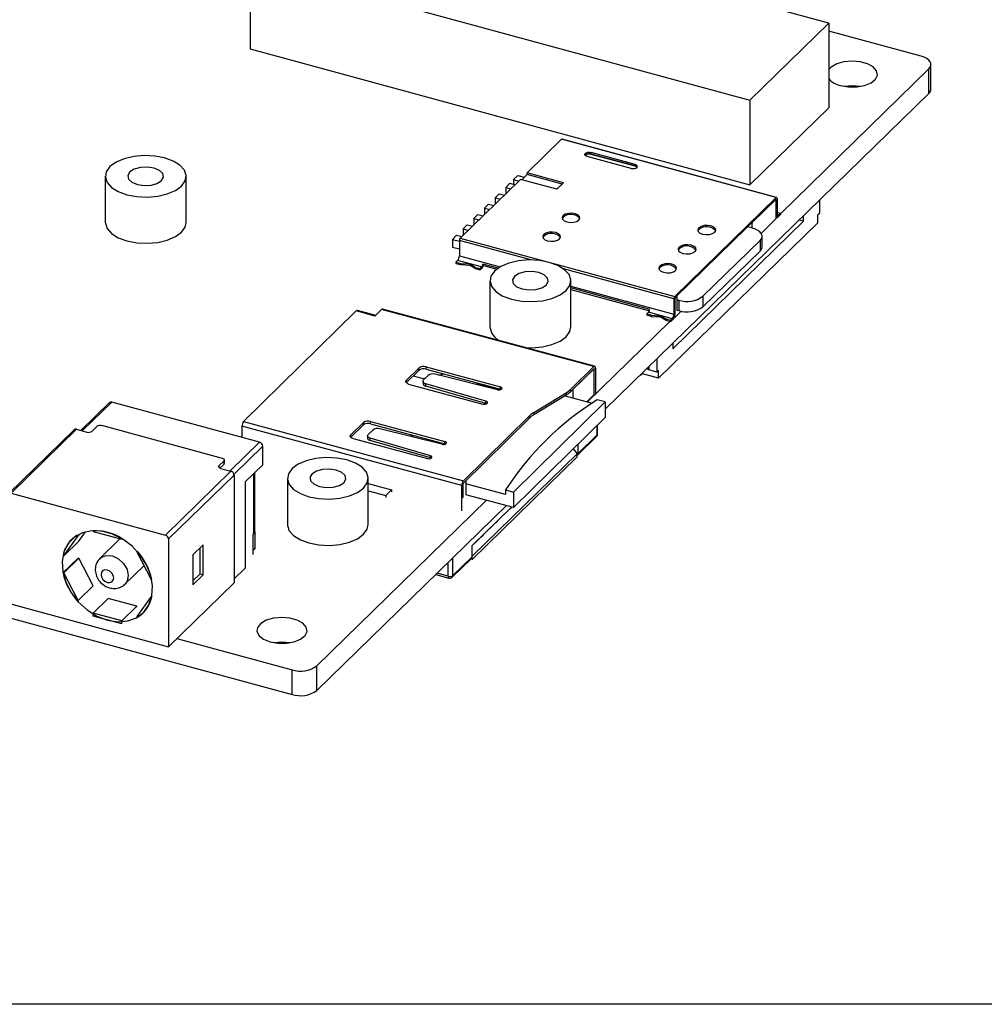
# Model space of a CAD drawing. Header units: millimetres. Extents: x 1628 to 1925, y 2096 to 2516.
# Tile 13 of 40: x 1758 to 1812, y 2096 to 2151. Entities that reach past the tile are written whole.
import ezdxf

# ---------------------------------------------------------------- set-up
doc = ezdxf.new("R2010")
doc.units = ezdxf.units.MM

msp = doc.modelspace()

# ---------------------------------------------------------------- linework, layer by layer
at = {"color": 7, "linetype": 'Continuous', "lineweight": 25}
for p, q in [((1803.504, 2150.721), (1775.69, 2158.281)), ((1771.303, 2153.999), (1771.303, 2149.285)), ((1771.303, 2153.999), (1799.118, 2146.44)), ((1799.118, 2146.44), (1803.504, 2150.721)), ((1803.504, 2150.721), (1803.504, 2146.007)), ((1808.647, 2148.881), (1803.504, 2150.278)), ((1771.303, 2149.285), (1799.118, 2141.725)), ((1809.189, 2147.047), (1809.189, 2148.418)), ((1800.812, 2140.112), (1809.071, 2148.174)), ((1809.071, 2146.802), (1809.071, 2148.174)), ((1791.064, 2129.227), (1809.071, 2146.802)), ((1799.118, 2146.44), (1799.118, 2141.725)), ((1799.118, 2141.725), (1803.504, 2146.007)), ((1788.639, 2144.255), (1786.718, 2142.38)), ((1800.578, 2141.01), (1788.639, 2144.255)), ((1800.605, 2141.021), (1788.665, 2144.266)), ((1792.731, 2142.853), (1790.279, 2143.52)), ((1790.279, 2143.434), (1790.279, 2143.52)), ((1792.731, 2142.768), (1790.279, 2143.434)), ((1790.279, 2143.417), (1790.279, 2143.434)), ((1664.005, 2143.144), (1773.645, 2113.346)), ((1792.506, 2142.634), (1790.054, 2143.301)), ((1792.731, 2142.75), (1790.279, 2143.417)), ((1788.744, 2141.829), (1786.718, 2142.38)), ((1786.718, 2142.294), (1786.718, 2142.38)), ((1792.731, 2142.768), (1792.731, 2142.853)), ((1792.731, 2142.75), (1792.731, 2142.768)), ((1763.252, 2142.194), (1763.252, 2139.623)), ((1767.752, 2139.623), (1767.752, 2142.194)), ((1786.349, 2142.02), (1782.996, 2138.748)), ((1785.761, 2141.804), (1785.528, 2141.577)), ((1785.761, 2141.804), (1786.048, 2141.727)), ((1786.205, 2142.237), (1785.972, 2142.009)), ((1785.972, 2142.009), (1785.972, 2141.747)), ((1785.972, 2142.009), (1786.258, 2141.932)), ((1786.205, 2142.237), (1786.56, 2142.141)), ((1788.376, 2141.47), (1786.349, 2142.02)), ((1786.418, 2142.002), (1786.718, 2142.294)), ((1788.676, 2141.762), (1786.718, 2142.294)), ((1788.744, 2141.829), (1788.376, 2141.47)), ((1785.528, 2141.577), (1785.815, 2141.499)), ((1785.528, 2141.577), (1785.528, 2141.219)), ((1788.364, 2141.473), (1788.663, 2141.765)), ((1785.169, 2141.226), (1784.935, 2140.998)), ((1784.935, 2140.998), (1785.222, 2140.92)), ((1784.935, 2140.998), (1784.935, 2140.64)), ((1785.169, 2141.226), (1785.456, 2141.148)), ((1800.578, 2141.01), (1794.936, 2135.503)), ((1800.532, 2140.879), (1794.983, 2135.463)), ((1800.578, 2140.924), (1799.268, 2139.645)), ((1800.578, 2139.836), (1800.578, 2140.924)), ((1800.578, 2140.007), (1800.578, 2140.838)), ((1800.625, 2140.97), (1800.625, 2140.035)), ((1802.988, 2140.865), (1802.988, 2140.131)), ((1784.576, 2140.647), (1784.343, 2140.42)), ((1784.343, 2140.42), (1784.343, 2140.062)), ((1784.343, 2140.42), (1784.63, 2140.342)), ((1784.576, 2140.647), (1784.863, 2140.57)), ((1800.812, 2140.132), (1800.625, 2140.183)), ((1783.983, 2140.069), (1783.75, 2139.841)), ((1783.75, 2139.841), (1784.037, 2139.763)), ((1783.75, 2139.841), (1783.75, 2139.483)), ((1783.983, 2140.069), (1784.27, 2139.991)), ((1788.723, 2139.917), (1788.672, 2139.84)), ((1802.895, 2139.611), (1794.028, 2130.957)), ((1794.821, 2132.588), (1802.101, 2139.694)), ((1800.578, 2139.836), (1799.742, 2139.019)), ((1800.578, 2139.916), (1800.619, 2139.905)), ((1800.578, 2139.884), (1800.604, 2139.909)), ((1800.812, 2140.132), (1800.672, 2139.995)), ((1800.812, 2140.063), (1800.672, 2139.927)), ((1800.812, 2140.132), (1800.812, 2140.063)), ((1802.101, 2139.694), (1801.857, 2139.761)), ((1802.101, 2139.694), (1802.101, 2139.999)), ((1802.988, 2140.131), (1802.895, 2140.04)), ((1802.895, 2139.611), (1802.895, 2140.04)), ((1783.391, 2139.49), (1783.157, 2139.263)), ((1783.157, 2139.263), (1783.157, 2138.905)), ((1783.157, 2139.263), (1783.444, 2139.185)), ((1783.391, 2139.49), (1783.677, 2139.413)), ((1796.28, 2139.236), (1796.229, 2139.159)), ((1799.263, 2139.307), (1798.996, 2139.379)), ((1799.244, 2139.312), (1799.244, 2139.579)), ((1782.798, 2138.912), (1782.565, 2138.684)), ((1782.565, 2138.684), (1782.565, 2138.256)), ((1782.565, 2138.684), (1782.95, 2138.58)), ((1782.798, 2138.912), (1783.085, 2138.834)), ((1782.95, 2138.616), (1782.95, 2137.768)), ((1787.644, 2138.865), (1787.593, 2138.788)), ((1796.507, 2135.513), (1799.681, 2138.611)), ((1799.681, 2138.611), (1799.681, 2138.028)), ((1799.796, 2138.268), (1799.796, 2138.851)), ((1782.565, 2138.256), (1782.95, 2138.151)), ((1795.18, 2138.162), (1795.129, 2138.085)), ((1796.507, 2134.931), (1799.681, 2138.028)), ((1782.763, 2137.414), (1782.856, 2137.505)), ((1782.763, 2137.414), (1783.013, 2137.346)), ((1782.763, 2137.414), (1782.763, 2137.346)), ((1784.183, 2137.145), (1782.856, 2137.505)), ((1782.763, 2137.346), (1783.013, 2137.278)), ((1783.013, 2137.346), (1783.509, 2137.314)), ((1783.013, 2137.346), (1783.013, 2137.278)), ((1783.013, 2137.278), (1783.509, 2137.246)), ((1783.839, 2137.122), (1783.509, 2137.314)), ((1783.509, 2137.314), (1783.509, 2137.246)), ((1783.839, 2137.053), (1783.509, 2137.246)), ((1783.839, 2137.122), (1784.09, 2137.054)), ((1783.839, 2137.122), (1783.839, 2137.053)), ((1783.839, 2137.053), (1784.09, 2136.985)), ((1784.09, 2137.054), (1784.183, 2137.145)), ((1784.09, 2136.985), (1784.23, 2137.122)), ((1784.09, 2137.054), (1784.09, 2136.985)), ((1785.113, 2137.079), (1784.264, 2137.309)), ((1784.29, 2137.222), (1785.033, 2137.02)), ((1794.101, 2137.11), (1794.051, 2137.033)), ((1784.655, 2136.377), (1784.655, 2133.806)), ((1789.155, 2133.806), (1789.155, 2136.377)), ((1793.55, 2134.786), (1789.155, 2135.98)), ((1789.155, 2135.9), (1793.526, 2134.712)), ((1794.889, 2135.372), (1794.889, 2134.523)), ((1795.03, 2135.509), (1794.936, 2135.417)), ((1794.936, 2134.329), (1794.936, 2135.417)), ((1794.936, 2135.331), (1794.936, 2134.5)), ((1795.043, 2135.514), (1795.037, 2135.516)), ((1795.054, 2135.489), (1795.054, 2134.743)), ((1795.054, 2135.326), (1795.156, 2135.298)), ((1795.156, 2135.298), (1795.156, 2134.715)), ((1796.507, 2135.513), (1796.507, 2134.931)), ((1777.21, 2134.697), (1770.948, 2128.537)), ((1778.256, 2134.415), (1777.21, 2134.697)), ((1778.18, 2134.489), (1777.288, 2134.729)), ((1778.627, 2134.78), (1778.256, 2134.415)), ((1790.427, 2131.598), (1778.627, 2134.78)), ((1790.479, 2131.619), (1778.679, 2134.802)), ((1795.3, 2134.683), (1794.936, 2134.329)), ((1795.054, 2134.743), (1795.156, 2134.715)), ((1790.081, 2129.638), (1794.664, 2134.111)), ((1793.376, 2134.53), (1793.469, 2134.621)), ((1793.626, 2134.462), (1793.376, 2134.53)), ((1793.376, 2134.53), (1793.376, 2134.461)), ((1793.626, 2134.393), (1793.376, 2134.461)), ((1794.796, 2134.26), (1793.469, 2134.621)), ((1793.626, 2134.462), (1794.122, 2134.43)), ((1793.626, 2134.462), (1793.626, 2134.393)), ((1793.626, 2134.393), (1794.122, 2134.362)), ((1794.452, 2134.237), (1794.122, 2134.43)), ((1794.122, 2134.43), (1794.122, 2134.362)), ((1794.452, 2134.169), (1794.122, 2134.362)), ((1794.452, 2134.237), (1794.452, 2134.169)), ((1794.703, 2134.169), (1794.452, 2134.237)), ((1794.703, 2134.101), (1794.452, 2134.169)), ((1794.703, 2134.169), (1794.796, 2134.26)), ((1794.843, 2134.237), (1794.703, 2134.101)), ((1794.703, 2134.169), (1794.703, 2134.101)), ((1794.903, 2134.337), (1794.936, 2134.329)), ((1794.821, 2132.893), (1794.821, 2132.588)), ((1793.934, 2132.028), (1793.934, 2131.294)), ((1780.695, 2131.519), (1780.003, 2130.839)), ((1780.695, 2131.391), (1780.003, 2130.71)), ((1780.695, 2131.391), (1780.695, 2131.519)), ((1781.1, 2131.584), (1785.231, 2130.47)), ((1781.1, 2131.456), (1781.1, 2131.584)), ((1781.1, 2131.456), (1785.231, 2130.342)), ((1790.427, 2131.598), (1789.138, 2130.329)), ((1790.441, 2131.483), (1789.138, 2130.201)), ((1790.446, 2131.479), (1789.267, 2130.32)), ((1790.439, 2131.481), (1790.446, 2131.479)), ((1790.446, 2130.039), (1790.446, 2131.479)), ((1790.45, 2130.043), (1790.45, 2131.475)), ((1790.52, 2131.517), (1790.52, 2130.112)), ((1793.474, 2131.436), (1793.36, 2131.467)), ((1793.474, 2131.436), (1793.474, 2131.579)), ((1793.474, 2131.436), (1793.492, 2131.453)), ((1793.492, 2131.596), (1793.492, 2131.414)), ((1793.934, 2131.294), (1793.492, 2131.414)), ((1794.028, 2131.385), (1793.934, 2131.294)), ((1794.028, 2130.957), (1794.028, 2131.385)), ((1780.003, 2130.71), (1780.003, 2130.839)), ((1780.389, 2131.089), (1780.929, 2130.944)), ((1780.929, 2130.944), (1781.089, 2130.978)), ((1781.217, 2131.104), (1780.963, 2130.854)), ((1785.069, 2130.311), (1781.614, 2131.171)), ((1781.787, 2131.128), (1782.081, 2131.191)), ((1793.03, 2131.111), (1793.003, 2131.119)), ((1793.141, 2131.22), (1793.03, 2131.111)), ((1793.03, 2131.111), (1793.03, 2131.145)), ((1793.141, 2131.254), (1793.141, 2131.198)), ((1794.028, 2130.957), (1793.141, 2131.198)), ((1779.996, 2130.703), (1780.003, 2130.71)), ((1780.13, 2130.63), (1784.261, 2129.516)), ((1780.929, 2130.782), (1780.929, 2130.654)), ((1784.422, 2129.675), (1781.081, 2130.648)), ((1781.081, 2130.519), (1781.081, 2130.648)), ((1784.422, 2129.547), (1781.081, 2130.519)), ((1783.938, 2130.691), (1783.898, 2130.652)), ((1783.898, 2130.652), (1785.191, 2130.304)), ((1784.416, 2130.561), (1784.377, 2130.523)), ((1785.231, 2130.342), (1785.231, 2130.47)), ((1785.272, 2130.327), (1785.231, 2130.342)), ((1789.138, 2130.201), (1789.138, 2130.329)), ((1789.26, 2130.322), (1789.267, 2130.32)), ((1789.267, 2130.32), (1789.267, 2129.858)), ((1787.1, 2129.05), (1788.894, 2130.142)), ((1788.894, 2130.014), (1787.1, 2128.921)), ((1788.831, 2129.975), (1790.348, 2129.566)), ((1788.894, 2130.014), (1788.894, 2130.142)), ((1790.446, 2130.039), (1790.048, 2129.647)), ((1791.064, 2129.63), (1790.621, 2129.75)), ((1763.467, 2129.591), (1761.884, 2128.046)), ((1771.832, 2127.384), (1763.606, 2129.619)), ((1784.422, 2129.547), (1784.422, 2129.675)), ((1784.463, 2129.531), (1784.422, 2129.547)), ((1785.962, 2124.611), (1791.064, 2129.63)), ((1791.064, 2129.63), (1791.064, 2128.773)), ((1786.856, 2128.734), (1783.16, 2125.098)), ((1783.173, 2125.24), (1786.856, 2128.862)), ((1791.064, 2128.773), (1785.962, 2123.754)), ((1786.856, 2128.734), (1786.856, 2128.862)), ((1787.1, 2128.921), (1787.1, 2129.05)), ((1761.516, 2128.079), (1757.876, 2124.526)), ((1761.656, 2128.108), (1758.016, 2124.555)), ((1761.656, 2128.108), (1762.231, 2127.951)), ((1762.781, 2128.268), (1762.501, 2127.994)), ((1769.773, 2126.484), (1763.051, 2128.311)), ((1783.081, 2124.977), (1770.855, 2128.274)), ((1770.855, 2128.274), (1770.855, 2127.649)), ((1770.948, 2128.537), (1783.173, 2125.24)), ((1776.917, 2127.803), (1777.608, 2128.483)), ((1776.917, 2127.674), (1777.608, 2128.355)), ((1777.608, 2128.355), (1777.608, 2128.483)), ((1778.013, 2128.548), (1782.144, 2127.434)), ((1778.013, 2128.42), (1778.013, 2128.548)), ((1778.013, 2128.42), (1782.144, 2127.306)), ((1781.983, 2127.275), (1778.527, 2128.135)), ((1790.644, 2127.851), (1790.644, 2128.36)), ((1776.91, 2127.667), (1776.917, 2127.674)), ((1776.917, 2127.674), (1776.917, 2127.803)), ((1777.043, 2127.594), (1781.174, 2126.48)), ((1777.842, 2127.746), (1777.842, 2127.618)), ((1777.877, 2127.818), (1778.131, 2128.068)), ((1781.336, 2126.639), (1777.995, 2127.612)), ((1777.995, 2127.483), (1777.995, 2127.612)), ((1780.318, 2127.798), (1780.229, 2127.712)), ((1780.386, 2127.78), (1780.299, 2127.694)), ((1789.522, 2126.672), (1790.584, 2127.708)), ((1790.621, 2127.803), (1789.559, 2126.767)), ((1772.008, 2126.135), (1772.008, 2127.164)), ((1781.336, 2126.511), (1777.995, 2127.483)), ((1782.144, 2127.306), (1782.144, 2127.434)), ((1782.185, 2127.291), (1782.144, 2127.306)), ((1789.285, 2127.024), (1789.507, 2126.749)), ((1789.559, 2126.767), (1789.559, 2127.293)), ((1781.336, 2126.511), (1781.336, 2126.639)), ((1781.377, 2126.495), (1781.336, 2126.511)), ((1783.655, 2121.038), (1789.507, 2126.749)), ((1783.655, 2120.865), (1789.507, 2126.577)), ((1789.507, 2126.577), (1789.507, 2126.749)), ((1769.577, 2126.071), (1769.857, 2126.345)), ((1769.623, 2125.945), (1769.857, 2126.173)), ((1769.66, 2125.932), (1770.235, 2125.776)), ((1769.857, 2126.173), (1769.857, 2126.345)), ((1769.88, 2126.221), (1769.88, 2126.393)), ((1772.008, 2126.135), (1771.028, 2125.179)), ((1766.595, 2122.223), (1770.235, 2125.776)), ((1770.412, 2125.556), (1766.772, 2122.004)), ((1770.412, 2125.556), (1770.412, 2119.556)), ((1771.568, 2122.414), (1771.568, 2125.705)), ((1773.384, 2125.377), (1773.384, 2122.805)), ((1777.884, 2122.805), (1777.884, 2125.377)), ((1771.028, 2125.179), (1771.028, 2120.379)), ((1777.884, 2125.093), (1779.183, 2124.743)), ((1783.081, 2123.572), (1783.081, 2124.977)), ((1783.15, 2125.072), (1783.15, 2124.309)), ((1783.153, 2125.085), (1783.155, 2125.085)), ((1783.313, 2125.24), (1783.155, 2125.085)), ((1783.155, 2124.313), (1783.155, 2125.085)), ((1783.306, 2125.242), (1783.313, 2125.24)), ((1783.313, 2125.24), (1783.313, 2124.468)), ((1785.519, 2124.474), (1783.313, 2125.068)), ((1758.016, 2124.555), (1766.595, 2122.223)), ((1777.884, 2124.686), (1778.858, 2124.424)), ((1779.183, 2124.743), (1778.858, 2124.424)), ((1778.858, 2124.424), (1778.858, 2124.304)), ((1779.183, 2124.743), (1779.183, 2124.623)), ((1783.15, 2124.315), (1783.155, 2124.313)), ((1783.15, 2124.309), (1783.155, 2124.313)), ((1785.962, 2123.754), (1783.313, 2124.468)), ((1785.519, 2124.731), (1785.962, 2124.611)), ((1785.519, 2124.731), (1785.519, 2124.474)), ((1785.962, 2124.611), (1785.962, 2123.754)), ((1775.018, 2114.936), (1784.465, 2124.158)), ((1775.018, 2113.565), (1785.566, 2123.861)), ((1785.857, 2123.782), (1783.655, 2121.634)), ((1785.689, 2123.611), (1785.783, 2123.702)), ((1785.786, 2123.706), (1785.863, 2123.781)), ((1785.086, 2123.022), (1785.219, 2123.152)), ((1785.212, 2123.153), (1785.219, 2123.152)), ((1785.223, 2123.155), (1785.316, 2123.246)), ((1785.32, 2123.25), (1785.452, 2123.379)), ((1785.446, 2123.381), (1785.452, 2123.379)), ((1785.456, 2123.383), (1785.549, 2123.474)), ((1785.553, 2123.478), (1785.685, 2123.607)), ((1785.679, 2123.609), (1785.685, 2123.607)), ((1784.62, 2122.567), (1784.752, 2122.696)), ((1784.746, 2122.698), (1784.752, 2122.696)), ((1784.756, 2122.7), (1784.849, 2122.791)), ((1784.853, 2122.795), (1784.985, 2122.924)), ((1784.979, 2122.926), (1784.985, 2122.924)), ((1784.989, 2122.927), (1785.083, 2123.018)), ((1760.939, 2121.056), (1761.735, 2122.176)), ((1761.693, 2122.211), (1761.735, 2122.176)), ((1761.857, 2122.296), (1761.735, 2122.176)), ((1761.779, 2121.876), (1762.151, 2122.399)), ((1762.571, 2122.463), (1762.571, 2122.417)), ((1762.571, 2122.417), (1764.163, 2121.984)), ((1771.51, 2122.294), (1771.463, 2122.248)), ((1771.463, 2122.248), (1771.463, 2121.134)), ((1771.566, 2122.395), (1771.566, 2121.455)), ((1784.056, 2122.016), (1784.149, 2122.107)), ((1784.153, 2122.111), (1784.285, 2122.241)), ((1784.279, 2122.242), (1784.285, 2122.241)), ((1784.289, 2122.244), (1784.383, 2122.335)), ((1784.386, 2122.339), (1784.519, 2122.468)), ((1784.512, 2122.47), (1784.519, 2122.468)), ((1784.523, 2122.472), (1784.616, 2122.563)), ((1761.779, 2121.876), (1760.939, 2121.056)), ((1764.067, 2122.01), (1762.948, 2120.918)), ((1764.163, 2122.03), (1764.163, 2121.984)), ((1764.192, 2122.013), (1764.163, 2121.984)), ((1766.772, 2122.004), (1766.772, 2116.003)), ((1768.697, 2121.676), (1768.118, 2121.111)), ((1768.52, 2120.061), (1768.52, 2121.503)), ((1768.697, 2120.012), (1768.697, 2121.676)), ((1783.655, 2121.625), (1783.683, 2121.652)), ((1783.655, 2121.004), (1783.655, 2121.634)), ((1783.686, 2121.656), (1783.819, 2121.785)), ((1783.812, 2121.787), (1783.819, 2121.785)), ((1783.823, 2121.788), (1783.916, 2121.88)), ((1783.92, 2121.884), (1784.052, 2122.013)), ((1784.046, 2122.015), (1784.052, 2122.013)), ((1760.897, 2121.091), (1760.939, 2121.056)), ((1765.026, 2121.316), (1764.998, 2121.289)), ((1765.04, 2121.301), (1764.998, 2121.289)), ((1764.998, 2121.289), (1765.794, 2119.737)), ((1768.118, 2121.111), (1768.118, 2119.448)), ((1771.566, 2121.455), (1771.463, 2121.355)), ((1783.655, 2121.004), (1782.594, 2119.968)), ((1783.655, 2120.865), (1783.655, 2120.988)), ((1761.737, 2120.929), (1760.897, 2120.109)), ((1761.779, 2120.941), (1760.939, 2120.121)), ((1761.737, 2120.929), (1761.779, 2120.941)), ((1762.575, 2119.388), (1761.779, 2120.941)), ((1764.345, 2119.487), (1765.396, 2120.513)), ((1782.556, 2119.873), (1783.618, 2120.909)), ((1783.655, 2120.865), (1783.591, 2120.883)), ((1760.897, 2120.109), (1760.939, 2120.121)), ((1761.735, 2118.568), (1760.939, 2120.121)), ((1768.118, 2119.668), (1768.52, 2120.061)), ((1768.118, 2119.448), (1768.697, 2120.012)), ((1768.52, 2120.061), (1768.697, 2120.012)), ((1770.412, 2119.777), (1771.028, 2120.379)), ((1781.633, 2120.022), (1782.364, 2119.823)), ((1762.575, 2119.388), (1761.735, 2118.568)), ((1765.836, 2119.749), (1765.794, 2119.737)), ((1766.772, 2116.003), (1770.412, 2119.556)), ((1765.794, 2118.801), (1764.998, 2117.682)), ((1765.854, 2118.86), (1765.794, 2118.801)), ((1765.836, 2118.767), (1765.794, 2118.801)), ((1757.839, 2118.431), (1766.772, 2116.003)), ((1761.693, 2118.557), (1761.735, 2118.568)), ((1763.411, 2118.694), (1762.571, 2117.874)), ((1765.003, 2118.261), (1763.411, 2118.694)), ((1765.003, 2118.261), (1764.163, 2117.441)), ((1765.003, 2118.214), (1765.003, 2118.261)), ((1762.571, 2117.702), (1762.571, 2117.874)), ((1764.163, 2117.441), (1762.571, 2117.874)), ((1764.163, 2117.27), (1762.571, 2117.702)), ((1765.04, 2117.647), (1764.998, 2117.682)), ((1764.163, 2117.27), (1764.163, 2117.441)), ((1767.238, 2116.459), (1773.645, 2114.718)), ((1775.018, 2113.565), (1775.018, 2114.936)), ((1773.645, 2113.346), (1773.645, 2114.718))]:
    msp.add_line(p, q, dxfattribs=at)
at = {"color": 8, "linetype": 'Continuous', "lineweight": 25}
for p, q in [((1799.244, 2139.579), (1799.21, 2139.589)), ((1800.628, 2140.007), (1800.672, 2139.995)), ((1786.925, 2137.536), (1782.95, 2138.616)), ((1782.996, 2138.748), (1787.84, 2137.431)), ((1782.95, 2137.768), (1785.226, 2137.149)), ((1788.066, 2137.37), (1794.936, 2135.503)), ((1794.889, 2135.372), (1788.751, 2137.04)), ((1789.155, 2136.081), (1794.889, 2134.523)), ((1790.45, 2131.475), (1790.446, 2131.476)), ((1763.606, 2129.619), (1761.97, 2128.022)), ((1790.621, 2127.803), (1790.621, 2128.337)), ((1770.195, 2125.787), (1771.832, 2127.384)), ((1772.008, 2127.164), (1770.406, 2125.6)), ((1769.577, 2126.071), (1769.577, 2125.975)), ((1771.51, 2122.294), (1771.51, 2125.649)), ((1782.594, 2119.968), (1782.594, 2120.959)), ((1782.323, 2119.925), (1782.323, 2120.696)), ((1782.323, 2119.925), (1781.706, 2120.093))]:
    msp.add_line(p, q, dxfattribs=at)
msp.add_lwpolyline([(1627.529, 2516.095), (1924.529, 2516.095), (1924.529, 2096.095), (1627.529, 2096.095)], close=True)
at = {"color": 7, "linetype": 'Continuous', "lineweight": 25, "flags": 128}
for points in [[(1804.163, 2147.246), (1804.601, 2147.171), (1805.062, 2147.174), (1805.496, 2147.253), (1805.857, 2147.401), (1806.105, 2147.601), (1806.213, 2147.832), (1806.17, 2148.068), (1805.981, 2148.284), (1805.665, 2148.457), (1805.257, 2148.568), (1804.802, 2148.605), (1804.348, 2148.563), (1803.945, 2148.448), (1803.637, 2148.272), (1803.504, 2148.135)], [(1809.071, 2148.174), (1809.147, 2148.269), (1809.184, 2148.37), (1809.183, 2148.472), (1809.144, 2148.573), (1809.066, 2148.667), (1808.955, 2148.752), (1808.813, 2148.824), (1808.647, 2148.881)], [(1805.249, 2147.198), (1804.802, 2147.233), (1804.384, 2147.198)], [(1790.054, 2143.301), (1789.981, 2143.331), (1789.937, 2143.374), (1789.927, 2143.422), (1789.954, 2143.468), (1790.013, 2143.506), (1790.095, 2143.529), (1790.189, 2143.534), (1790.279, 2143.52)], [(1764.452, 2141.169), (1765.003, 2141.064), (1765.587, 2141.036), (1766.166, 2141.087), (1766.7, 2141.213), (1767.152, 2141.407), (1767.492, 2141.653), (1767.696, 2141.937), (1767.75, 2142.238), (1767.651, 2142.537), (1767.406, 2142.811), (1767.031, 2143.044), (1766.552, 2143.219), (1766.001, 2143.324), (1765.416, 2143.352), (1764.837, 2143.301), (1764.303, 2143.175), (1763.851, 2142.982), (1763.512, 2142.735), (1763.308, 2142.451), (1763.253, 2142.15), (1763.352, 2141.852), (1763.597, 2141.577), (1763.972, 2141.344), (1764.452, 2141.169)], [(1765.035, 2141.739), (1765.409, 2141.681), (1765.797, 2141.702), (1766.14, 2141.798), (1766.386, 2141.954), (1766.497, 2142.146), (1766.457, 2142.346), (1766.271, 2142.523), (1765.968, 2142.65), (1765.594, 2142.707), (1765.206, 2142.686), (1764.863, 2142.591), (1764.617, 2142.435), (1764.506, 2142.242), (1764.546, 2142.042), (1764.732, 2141.865), (1765.035, 2141.739)], [(1792.506, 2142.634), (1792.596, 2142.621), (1792.69, 2142.626), (1792.772, 2142.649), (1792.831, 2142.686), (1792.858, 2142.732), (1792.848, 2142.78), (1792.804, 2142.823), (1792.731, 2142.853)], [(1792.844, 2142.701), (1792.804, 2142.737), (1792.731, 2142.768)], [(1792.844, 2142.701), (1792.804, 2142.737), (1792.731, 2142.768)], [(1792.837, 2142.692), (1792.804, 2142.72), (1792.731, 2142.75)], [(1800.532, 2140.879), (1800.541, 2140.886), (1800.55, 2140.89), (1800.558, 2140.89), (1800.565, 2140.886), (1800.57, 2140.878), (1800.575, 2140.868), (1800.577, 2140.854), (1800.578, 2140.838)], [(1800.625, 2140.97), (1800.624, 2140.986), (1800.621, 2140.999), (1800.617, 2141.01), (1800.611, 2141.017), (1800.604, 2141.021), (1800.596, 2141.021), (1800.587, 2141.017), (1800.578, 2141.01)], [(1788.723, 2140.003), (1788.667, 2139.907), (1788.687, 2139.807), (1788.78, 2139.718), (1788.931, 2139.655), (1789.118, 2139.626), (1789.312, 2139.637), (1789.484, 2139.685), (1789.607, 2139.763), (1789.663, 2139.859), (1789.642, 2139.959), (1789.55, 2140.047), (1789.398, 2140.111), (1789.211, 2140.139), (1789.017, 2140.129), (1788.846, 2140.081), (1788.723, 2140.003)], [(1763.252, 2139.623), (1763.253, 2139.579), (1763.352, 2139.28), (1763.597, 2139.006), (1763.972, 2138.773), (1764.452, 2138.598)], [(1764.452, 2138.598), (1765.003, 2138.493), (1765.587, 2138.465), (1766.166, 2138.516), (1766.7, 2138.642), (1767.152, 2138.835), (1767.492, 2139.082), (1767.696, 2139.366), (1767.752, 2139.623)], [(1800.578, 2140.007), (1800.58, 2139.975), (1800.585, 2139.948), (1800.594, 2139.927), (1800.606, 2139.913), (1800.62, 2139.905), (1800.636, 2139.905), (1800.653, 2139.912), (1800.672, 2139.927)], [(1800.672, 2139.995), (1800.663, 2139.988), (1800.654, 2139.984), (1800.646, 2139.984), (1800.639, 2139.988), (1800.633, 2139.996), (1800.629, 2140.006), (1800.626, 2140.02), (1800.625, 2140.035)], [(1787.644, 2138.951), (1787.589, 2138.854), (1787.609, 2138.754), (1787.702, 2138.666), (1787.853, 2138.603), (1788.04, 2138.574), (1788.234, 2138.584), (1788.406, 2138.632), (1788.529, 2138.71), (1788.584, 2138.807), (1788.564, 2138.906), (1788.471, 2138.995), (1788.32, 2139.058), (1788.133, 2139.087), (1787.939, 2139.076), (1787.767, 2139.029), (1787.644, 2138.951)], [(1796.28, 2139.322), (1796.224, 2139.225), (1796.244, 2139.125), (1796.337, 2139.037), (1796.488, 2138.974), (1796.675, 2138.945), (1796.869, 2138.955), (1797.041, 2139.003), (1797.164, 2139.081), (1797.22, 2139.178), (1797.199, 2139.277), (1797.107, 2139.366), (1796.955, 2139.429), (1796.768, 2139.458), (1796.574, 2139.447), (1796.403, 2139.4), (1796.28, 2139.322)], [(1799.681, 2138.611), (1799.755, 2138.704), (1799.792, 2138.804), (1799.791, 2138.904), (1799.752, 2139.003), (1799.676, 2139.096), (1799.566, 2139.18), (1799.426, 2139.251), (1799.263, 2139.307)], [(1795.18, 2138.248), (1795.124, 2138.152), (1795.144, 2138.052), (1795.237, 2137.963), (1795.389, 2137.9), (1795.576, 2137.872), (1795.77, 2137.882), (1795.941, 2137.93), (1796.064, 2138.008), (1796.12, 2138.104), (1796.1, 2138.204), (1796.007, 2138.292), (1795.855, 2138.356), (1795.668, 2138.384), (1795.474, 2138.374), (1795.303, 2138.326), (1795.18, 2138.248)], [(1785.855, 2135.352), (1786.406, 2135.247), (1786.99, 2135.219), (1787.569, 2135.27), (1788.103, 2135.397), (1788.555, 2135.59), (1788.895, 2135.837), (1789.099, 2136.12), (1789.153, 2136.421), (1789.054, 2136.72), (1788.809, 2136.995), (1788.434, 2137.227), (1787.955, 2137.402), (1787.404, 2137.507), (1786.819, 2137.535), (1786.24, 2137.485), (1785.706, 2137.358), (1785.254, 2137.165), (1784.915, 2136.918), (1784.711, 2136.635), (1784.656, 2136.333), (1784.755, 2136.035), (1785, 2135.76), (1785.375, 2135.527), (1785.855, 2135.352)], [(1786.438, 2135.922), (1786.812, 2135.865), (1787.2, 2135.885), (1787.543, 2135.981), (1787.789, 2136.137), (1787.9, 2136.33), (1787.86, 2136.53), (1787.674, 2136.706), (1787.371, 2136.833), (1786.998, 2136.89), (1786.609, 2136.869), (1786.266, 2136.774), (1786.02, 2136.618), (1785.909, 2136.425), (1785.949, 2136.225), (1786.135, 2136.049), (1786.438, 2135.922)], [(1794.101, 2137.196), (1794.046, 2137.099), (1794.066, 2136.999), (1794.159, 2136.911), (1794.31, 2136.848), (1794.497, 2136.819), (1794.691, 2136.829), (1794.863, 2136.877), (1794.986, 2136.955), (1795.041, 2137.052), (1795.021, 2137.152), (1794.928, 2137.24), (1794.777, 2137.303), (1794.59, 2137.332), (1794.396, 2137.322), (1794.224, 2137.274), (1794.101, 2137.196)], [(1795.054, 2135.489), (1795.053, 2135.497), (1795.052, 2135.504), (1795.05, 2135.509), (1795.047, 2135.513), (1795.043, 2135.514), (1795.039, 2135.515), (1795.035, 2135.513), (1795.03, 2135.509)], [(1786.638, 2132.655), (1786.99, 2132.648), (1787.569, 2132.699), (1788.103, 2132.825), (1788.555, 2133.018), (1788.895, 2133.265), (1789.099, 2133.549), (1789.155, 2133.806)], [(1790.52, 2131.517), (1790.518, 2131.549), (1790.513, 2131.576), (1790.504, 2131.597), (1790.493, 2131.612), (1790.479, 2131.619), (1790.463, 2131.62), (1790.445, 2131.612), (1790.427, 2131.598)], [(1790.441, 2131.483), (1790.443, 2131.484), (1790.444, 2131.485), (1790.446, 2131.485), (1790.447, 2131.484), (1790.449, 2131.483), (1790.45, 2131.481), (1790.45, 2131.478), (1790.45, 2131.475)], [(1780.13, 2130.63), (1780.081, 2130.647), (1780.039, 2130.668), (1780.006, 2130.693), (1779.983, 2130.721), (1779.971, 2130.751), (1779.97, 2130.781), (1779.981, 2130.811), (1780.003, 2130.839)], [(1781.081, 2130.648), (1781.034, 2130.665), (1780.994, 2130.686), (1780.963, 2130.711), (1780.941, 2130.739), (1780.93, 2130.768), (1780.93, 2130.798), (1780.942, 2130.827), (1780.963, 2130.854)], [(1785.069, 2130.311), (1785.134, 2130.301), (1785.202, 2130.305), (1785.262, 2130.322), (1785.304, 2130.349), (1785.324, 2130.383), (1785.316, 2130.418), (1785.284, 2130.448), (1785.231, 2130.47)], [(1784.261, 2129.516), (1784.326, 2129.506), (1784.394, 2129.51), (1784.453, 2129.527), (1784.496, 2129.554), (1784.515, 2129.588), (1784.508, 2129.622), (1784.475, 2129.653), (1784.422, 2129.675)], [(1777.043, 2127.594), (1776.994, 2127.611), (1776.952, 2127.632), (1776.919, 2127.657), (1776.896, 2127.685), (1776.884, 2127.715), (1776.884, 2127.745), (1776.895, 2127.775), (1776.917, 2127.803)], [(1777.995, 2127.612), (1777.948, 2127.629), (1777.908, 2127.65), (1777.876, 2127.675), (1777.855, 2127.703), (1777.844, 2127.732), (1777.844, 2127.762), (1777.855, 2127.791), (1777.877, 2127.818)], [(1781.983, 2127.275), (1782.048, 2127.265), (1782.115, 2127.269), (1782.175, 2127.286), (1782.218, 2127.313), (1782.237, 2127.347), (1782.23, 2127.382), (1782.197, 2127.412), (1782.144, 2127.434)], [(1769.857, 2126.345), (1769.871, 2126.363), (1769.879, 2126.383), (1769.879, 2126.403), (1769.871, 2126.423), (1769.856, 2126.442), (1769.834, 2126.459), (1769.806, 2126.473), (1769.773, 2126.484)], [(1774.584, 2124.352), (1775.135, 2124.247), (1775.72, 2124.219), (1776.299, 2124.27), (1776.832, 2124.396), (1777.284, 2124.589), (1777.624, 2124.836), (1777.828, 2125.12), (1777.882, 2125.421), (1777.784, 2125.719), (1777.538, 2125.994), (1777.163, 2126.227), (1776.684, 2126.402), (1776.133, 2126.507), (1775.549, 2126.535), (1774.969, 2126.484), (1774.436, 2126.358), (1773.984, 2126.164), (1773.644, 2125.918), (1773.44, 2125.634), (1773.386, 2125.333), (1773.484, 2125.035), (1773.73, 2124.76), (1774.105, 2124.527), (1774.584, 2124.352)], [(1781.174, 2126.48), (1781.239, 2126.47), (1781.307, 2126.474), (1781.367, 2126.491), (1781.409, 2126.518), (1781.428, 2126.552), (1781.421, 2126.586), (1781.389, 2126.617), (1781.336, 2126.639)], [(1769.66, 2125.932), (1769.627, 2125.943), (1769.599, 2125.958), (1769.578, 2125.974), (1769.562, 2125.993), (1769.554, 2126.013), (1769.554, 2126.033), (1769.562, 2126.053), (1769.577, 2126.071)], [(1775.167, 2124.921), (1775.541, 2124.864), (1775.929, 2124.885), (1776.273, 2124.98), (1776.519, 2125.136), (1776.63, 2125.329), (1776.589, 2125.529), (1776.404, 2125.706), (1776.101, 2125.832), (1775.727, 2125.89), (1775.339, 2125.869), (1774.996, 2125.773), (1774.75, 2125.617), (1774.638, 2125.425), (1774.679, 2125.225), (1774.864, 2125.048), (1775.167, 2124.921)], [(1785.783, 2123.702), (1785.788, 2123.709), (1785.792, 2123.72)], [(1785.219, 2123.152), (1785.228, 2123.162), (1785.232, 2123.173)], [(1785.316, 2123.246), (1785.322, 2123.253), (1785.326, 2123.264)], [(1785.452, 2123.379), (1785.462, 2123.39), (1785.466, 2123.401)], [(1785.549, 2123.474), (1785.555, 2123.481), (1785.559, 2123.492)], [(1785.685, 2123.607), (1785.695, 2123.617), (1785.699, 2123.628)], [(1773.384, 2122.805), (1773.386, 2122.761), (1773.484, 2122.463), (1773.73, 2122.188), (1774.105, 2121.955), (1774.584, 2121.78)], [(1774.584, 2121.78), (1775.135, 2121.675), (1775.72, 2121.647), (1776.299, 2121.698), (1776.832, 2121.825), (1777.284, 2122.018), (1777.624, 2122.265), (1777.828, 2122.548), (1777.884, 2122.805)], [(1784.752, 2122.696), (1784.762, 2122.706), (1784.766, 2122.717)], [(1784.849, 2122.791), (1784.855, 2122.798), (1784.859, 2122.809)], [(1784.985, 2122.924), (1784.995, 2122.934), (1784.999, 2122.945)], [(1785.083, 2123.018), (1785.088, 2123.025), (1785.092, 2123.036)], [(1763.367, 2117.486), (1763.948, 2117.394), (1764.498, 2117.438), (1764.987, 2117.617), (1765.388, 2117.921), (1765.681, 2118.332), (1765.849, 2118.83), (1765.883, 2119.387), (1765.781, 2119.973), (1765.549, 2120.557), (1765.2, 2121.107), (1764.752, 2121.593), (1764.229, 2121.99), (1763.659, 2122.276), (1763.074, 2122.435), (1762.504, 2122.459), (1761.982, 2122.346), (1761.533, 2122.104), (1761.184, 2121.744), (1760.952, 2121.286), (1760.85, 2120.755), (1760.884, 2120.179), (1761.052, 2119.59), (1761.345, 2119.02), (1761.746, 2118.498), (1762.235, 2118.053), (1762.785, 2117.71), (1763.367, 2117.486)], [(1784.149, 2122.107), (1784.155, 2122.114), (1784.159, 2122.125)], [(1784.285, 2122.241), (1784.295, 2122.251), (1784.299, 2122.262)], [(1784.383, 2122.335), (1784.388, 2122.342), (1784.392, 2122.353)], [(1784.519, 2122.468), (1784.528, 2122.479), (1784.532, 2122.49)], [(1784.616, 2122.563), (1784.622, 2122.57), (1784.626, 2122.581)], [(1783.683, 2121.652), (1783.688, 2121.659), (1783.692, 2121.67)], [(1783.819, 2121.785), (1783.828, 2121.795), (1783.832, 2121.806)], [(1783.916, 2121.88), (1783.921, 2121.887), (1783.926, 2121.898)], [(1784.052, 2122.013), (1784.061, 2122.023), (1784.066, 2122.034)], [(1763.367, 2119.586), (1763.502, 2119.575), (1763.617, 2119.618), (1763.693, 2119.709), (1763.72, 2119.833), (1763.693, 2119.971), (1763.617, 2120.103), (1763.502, 2120.209), (1763.367, 2120.272), (1763.231, 2120.282), (1763.116, 2120.239), (1763.04, 2120.149), (1763.013, 2120.025), (1763.04, 2119.886), (1763.116, 2119.754), (1763.231, 2119.649), (1763.367, 2119.586)], [(1772.428, 2116.271), (1772.865, 2116.197), (1773.326, 2116.199), (1773.761, 2116.279), (1774.121, 2116.426), (1774.369, 2116.626), (1774.478, 2116.857), (1774.435, 2117.093), (1774.245, 2117.31), (1773.93, 2117.483), (1773.522, 2117.593), (1773.067, 2117.63), (1772.613, 2117.589), (1772.21, 2117.473), (1771.901, 2117.297), (1771.721, 2117.079), (1771.687, 2116.842), (1771.805, 2116.612), (1772.061, 2116.415), (1772.428, 2116.271)], [(1773.514, 2116.223), (1773.067, 2116.259), (1772.649, 2116.223)]]:
    msp.add_lwpolyline(points, dxfattribs=at)
at = {"color": 8, "linetype": 'Continuous', "lineweight": 25, "flags": 128}
for points in [[(1762.945, 2120.915), (1763.021, 2120.978), (1763.308, 2121.086), (1763.647, 2121.059), (1763.985, 2120.902), (1764.272, 2120.638), (1764.464, 2120.308), (1764.531, 2119.962), (1764.464, 2119.652), (1764.351, 2119.492)], [(1782.323, 2119.925), (1782.325, 2119.893), (1782.331, 2119.866), (1782.339, 2119.845), (1782.351, 2119.831), (1782.364, 2119.823)]]:
    msp.add_lwpolyline(points, dxfattribs=at)
at = {"color": 7, "linetype": 'Continuous', "lineweight": 25}
for centre, radius, start, end in [((1804.357, 2148.332), 1.103, 219.3514, 259.869), ((1808.852, 2147.058), 0.337, 310.6406, 357.9975), ((1788.661, 2144.239), 0.027, 80.7318, 143.9675), ((1790.165, 2143.119), 0.334, 70.1988, 132.1248), ((1790.165, 2143.091), 0.345, 70.8164, 129.0908), ((1789.151, 2139.41), 0.664, 40.3485, 130.1986), ((1799.347, 2139.58), 0.102, 140.5129, 180.3434), ((1796.708, 2138.728), 0.664, 40.3485, 130.1986), ((1783.154, 2138.618), 0.204, 140.5129, 180.3434), ((1788.073, 2138.357), 0.664, 40.3485, 130.1986), ((1795.609, 2137.655), 0.664, 40.3485, 130.1986), ((1799.464, 2138.28), 0.332, 310.6406, 357.9975), ((1782.541, 2137.765), 0.409, 320.5129, 0.3434), ((1783.912, 2137.38), 0.359, 319.0487, 348.6442), ((1783.953, 2137.36), 0.365, 319.1789, 349.8676), ((1794.53, 2136.602), 0.664, 40.3485, 130.1986), ((1795.094, 2135.373), 0.204, 140.5129, 180.3434), ((1795.14, 2135.333), 0.204, 140.5129, 180.3434), ((1795.614, 2136.77), 1.541, 252.696, 305.3989), ((1777.276, 2134.65), 0.0805, 80.9019, 144.2805), ((1778.67, 2134.749), 0.0537, 80.9019, 144.2805), ((1793.198, 2134.856), 0.359, 319.0487, 348.6442), ((1795.614, 2136.187), 1.541, 252.696, 305.3989), ((1794.48, 2134.521), 0.409, 320.5129, 0.3434), ((1794.527, 2134.497), 0.409, 320.5129, 0.3434), ((1785.587, 2133.899), 0.936, 185.7332, 247.0002), ((1780.963, 2131.144), 0.461, 72.7575, 125.5387), ((1780.963, 2131.015), 0.461, 72.7575, 125.5387), ((1781.485, 2130.731), 0.459, 73.6752, 125.6405), ((1781.098, 2130.692), 0.174, 192.7573, 264.3662), ((1788.202, 2131.299), 1.347, 300.8946, 314.0044), ((1799.324, 2115.799), 16.443, 121.9561, 147.0974), ((1788.202, 2131.17), 1.347, 300.8946, 314.0044), ((1763.561, 2129.483), 0.143, 71.5838, 131.3262), ((1787.792, 2127.893), 1.347, 120.8946, 134.0044), ((1787.792, 2127.765), 1.347, 120.8946, 134.0044), ((1761.611, 2127.972), 0.143, 71.5838, 131.3262), ((1762.96, 2128.016), 0.308, 72.696, 125.3989), ((1771.266, 2128.277), 0.411, 140.7425, 180.3537), ((1777.877, 2128.108), 0.461, 72.7575, 125.5387), ((1777.877, 2127.979), 0.461, 72.7575, 125.5387), ((1778.398, 2127.695), 0.459, 73.6752, 125.6405), ((1762.323, 2128.246), 0.308, 252.696, 305.3989), ((1778.012, 2127.656), 0.174, 192.7573, 264.3662), ((1790.444, 2127.851), 0.2, 314.305, 0), ((1771.766, 2127.15), 0.243, 3.3916, 74.3338), ((1789.433, 2126.762), 0.126, 305.874, 2.2886), ((1769.813, 2126.224), 0.0664, 310.6406, 357.9975), ((1770.169, 2125.542), 0.243, 3.3916, 74.3338), ((1783.492, 2124.98), 0.411, 140.7425, 180.3537), ((1783.191, 2125.072), 0.0411, 140.7425, 180.3537), ((1762.568, 2120.746), 1.706, 120.8458, 168.3452), ((1762.644, 2119.589), 2.875, 58.1206, 91.4703), ((1766.529, 2121.989), 0.243, 3.3916, 74.3338), ((1771.402, 2122.42), 0.166, 310.6406, 357.9975), ((1762.526, 2119.032), 3.386, 12.2149, 42.0734), ((1783.526, 2121), 0.129, 315.3545, 1.9113), ((1764.207, 2120.825), 3.386, 192.2149, 222.0734), ((1782.415, 2120.219), 0.308, 252.696, 305.3989), ((1782.417, 2120.016), 0.2, 254.7955, 314.305), ((1764.165, 2119.111), 1.706, 300.8458, 348.3452), ((1774.111, 2116.213), 1.566, 252.696, 305.3989), ((1774.111, 2114.841), 1.566, 252.696, 305.3989)]:
    msp.add_arc(centre, radius, start, end, dxfattribs=at)
at = {"color": 8, "linetype": 'Continuous', "lineweight": 25}
for centre, radius, start, end in [((1790.492, 2127.799), 0.129, 315.3545, 1.9113), ((1790.578, 2127.853), 0.0664, 310.6406, 357.9975), ((1782.465, 2119.964), 0.129, 315.3545, 1.9113)]:
    msp.add_arc(centre, radius, start, end, dxfattribs=at)
at = {"color": 7, "linetype": 'Continuous', "lineweight": 25}
for points, knots in [([(1778.189, 2134.484), (1778.185, 2134.486), (1778.177, 2134.491), (1778.18, 2134.487), (1778.192, 2134.481), (1778.213, 2134.473), (1778.238, 2134.465), (1778.266, 2134.46), (1778.287, 2134.457), (1778.296, 2134.455), (1778.297, 2134.455)], [0, 0, 0, 0, 0.200707, 0.341462, 0.482737, 0.611954, 0.736285, 0.859701, 0.983714, 1, 1, 1, 1]), ([(1762.951, 2120.907), (1762.891, 2120.841), (1762.76, 2120.698), (1762.683, 2120.404), (1762.699, 2120.088), (1762.821, 2119.777), (1763.046, 2119.501), (1763.29, 2119.343), (1763.448, 2119.293), (1763.489, 2119.28)], [0, 0, 0, 0, 0.13158, 0.282517, 0.433689, 0.590896, 0.758605, 0.937567, 1, 1, 1, 1]), ([(1763.489, 2119.28), (1763.578, 2119.263), (1763.772, 2119.226), (1764.064, 2119.293), (1764.275, 2119.395), (1764.342, 2119.489), (1764.349, 2119.499)], [0, 0, 0, 0, 0.2864217, 0.6270991, 0.959863, 1, 1, 1, 1])]:
    msp.add_open_spline(points, degree=3, knots=knots, dxfattribs=at)

doc.saveas('drawing.dxf')
